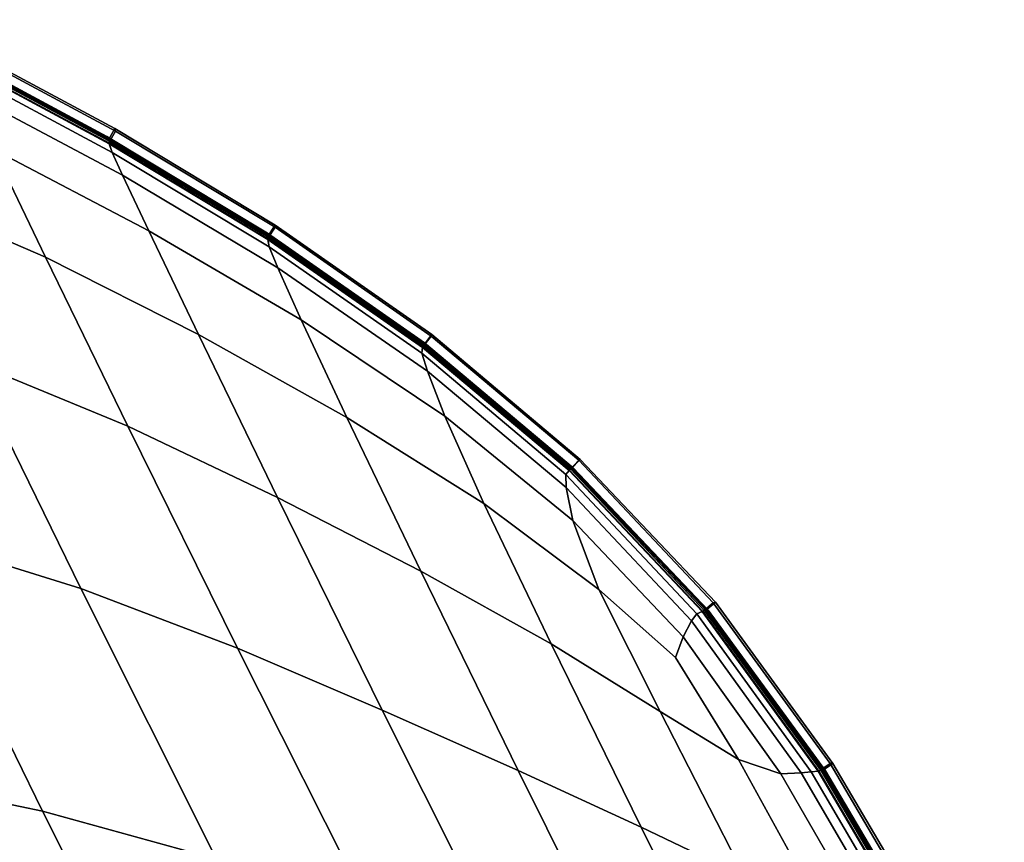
# Model space of a CAD drawing. Header units: centimetres. Extents: x -104 to 38, y 0 to 80.
# Tile 52 of 52: x 19 to 34, y 26 to 38. Entities that reach past the tile are written whole.
import ezdxf

# ---------------------------------------------------------------- set-up
doc = ezdxf.new("R2010")
doc.units = ezdxf.units.CM
doc.layers.add('Layer 01', color=18, linetype='Continuous', true_color=0x000000)

msp = doc.modelspace()

# ---------------------------------------------------------------- meshes
at = {"layer": 'Layer 01'}
mesh = msp.add_polyface(dxfattribs=at)
corners = [(15.947, 34.168, -64.673), (14.753, 36.7, -64.684), (12.036, 37.335, -64.684), (13.158, 34.817, -64.673), (16.474, 37.459, -64.703), (13.998, 38.309, -64.703), (17.246, 35.858, -64.684), (18.412, 37.263, -64.73), (16.061, 38.317, -64.73), (18.817, 36.421, -64.703), (19.579, 34.85, -64.684), (20.703, 36.046, -64.73), (21.086, 35.237, -64.703), (20.551, 36.381, -64.767), (18.246, 37.613, -64.767), (20.507, 36.506, -65.144), (18.186, 37.749, -65.144), (20.503, 36.519, -65.268), (18.181, 37.763, -65.268), (18.181, 37.763, -65.268), (20.503, 36.519, -65.268), (20.602, 36.692, -65.264), (18.269, 37.942, -65.264), (20.591, 36.727, -66.469), (18.253, 37.981, -66.469), (20.492, 36.555, -66.662), (18.164, 37.803, -66.662), (18.165, 37.801, -66.473), (20.492, 36.554, -66.473), (20.485, 36.58, -70.199), (18.153, 37.83, -70.199), (20.476, 36.609, -88.623), (18.139, 37.862, -88.623), (18.144, 37.85, -77.39), (20.479, 36.598, -77.39), (20.475, 36.613, -102.164), (18.138, 37.866, -102.164), (22.818, 35.199, -102.164), (22.818, 35.196, -88.623), (22.819, 35.187, -77.39), (18.153, 37.83, -134.129), (20.485, 36.58, -134.129), (20.492, 36.555, -137.711), (18.164, 37.802, -137.711), (20.492, 36.554, -137.855), (18.165, 37.801, -137.855), (13.158, 34.817, -139.656), (12.036, 37.335, -139.644), (14.753, 36.7, -139.644), (15.947, 34.168, -139.656), (13.998, 38.309, -139.625), (16.474, 37.459, -139.625), (17.246, 35.858, -139.644), (16.061, 38.317, -139.598), (18.412, 37.263, -139.598), (18.817, 36.421, -139.625), (19.579, 34.85, -139.644), (20.703, 36.046, -139.598), (21.086, 35.237, -139.625), (18.246, 37.613, -139.561), (20.551, 36.381, -139.561), (18.185, 37.752, -139.163), (20.506, 36.509, -139.163), (18.181, 37.763, -139.06), (20.503, 36.519, -139.06), (20.503, 36.519, -139.06), (18.181, 37.763, -139.06), (18.269, 37.942, -139.064), (20.602, 36.692, -139.064), (18.253, 37.981, -137.859), (20.591, 36.727, -137.859), (18.144, 37.85, -126.938), (20.479, 36.598, -126.938), (18.139, 37.862, -115.705), (20.476, 36.609, -115.705), (22.818, 35.196, -115.705)]
mesh.append_faces([[corners[k] for k in face] for face in [(0, 1, 2, 3), (4, 5, 1, 6), (7, 8, 4, 9), (9, 4, 6, 10), (11, 7, 9, 12), (13, 14, 7, 11), (15, 16, 14, 13), (17, 18, 16, 15), (19, 20, 21, 22), (23, 24, 22, 21), (25, 26, 27, 28), (29, 30, 26, 25), (31, 32, 33, 34), (34, 33, 30, 29), (35, 36, 32, 31), (37, 35, 31, 38), (38, 31, 34, 39), (40, 41, 42, 43), (43, 42, 44, 45), (46, 47, 48, 49), (50, 51, 52, 48), (53, 54, 55, 51), (51, 55, 56, 52), (54, 57, 58, 55), (59, 60, 57, 54), (61, 62, 60, 59), (63, 64, 62, 61), (65, 66, 67, 68), (69, 70, 68, 67), (45, 44, 70, 69), (71, 72, 41, 40), (72, 71, 73, 74), (74, 73, 36, 35), (75, 74, 35, 37), (28, 27, 24, 23)]])
mesh = msp.add_polyface(dxfattribs=at)
corners = [(20.503, 36.519, -36.896), (18.181, 37.763, -36.896), (18.269, 37.942, -36.9), (20.602, 36.692, -36.9), (18.165, 37.801, -35.691), (20.492, 36.554, -35.691), (20.591, 36.727, -35.695), (18.253, 37.981, -35.695), (15.947, 34.168, 37.492), (14.753, 36.7, 37.48), (12.036, 37.335, 37.48), (13.158, 34.817, 37.492), (18.412, 37.263, 37.434), (16.061, 38.317, 37.434), (16.474, 37.459, 37.461), (18.817, 36.421, 37.461), (20.507, 36.506, 37.02), (18.186, 37.749, 37.02), (18.246, 37.613, 37.397), (20.551, 36.381, 37.397), (13.998, 38.309, 37.461), (17.246, 35.858, 37.48), (19.579, 34.85, 37.48), (20.703, 36.046, 37.434), (21.086, 35.237, 37.461), (20.479, 36.598, 24.774), (18.144, 37.85, 24.774), (18.153, 37.83, 31.965), (20.485, 36.58, 31.965), (20.503, 36.519, 36.896), (18.181, 37.763, 36.896), (20.492, 36.555, 35.502), (18.164, 37.803, 35.502), (18.165, 37.801, 35.691), (20.492, 36.554, 35.691), (20.479, 36.598, -24.774), (18.144, 37.85, -24.774), (18.139, 37.862, -13.541), (20.476, 36.609, -13.541), (20.476, 36.609, 13.541), (18.139, 37.862, 13.541), (20.475, 36.613, 0), (18.138, 37.866, 0), (22.818, 35.196, -13.541), (22.818, 35.199, 0), (22.818, 35.196, 13.541), (22.819, 35.187, 24.774), (18.253, 37.981, 35.695), (20.591, 36.727, 35.695), (20.485, 36.58, -31.965), (18.153, 37.83, -31.965), (18.164, 37.802, -35.547), (20.492, 36.555, -35.547), (18.181, 37.763, 36.896), (20.503, 36.519, 36.896), (20.602, 36.692, 36.9), (18.269, 37.942, 36.9), (18.181, 37.763, -36.896), (20.503, 36.519, -36.896), (20.506, 36.509, -36.999), (18.185, 37.752, -36.999), (16.061, 38.317, -37.434), (18.412, 37.263, -37.434), (18.817, 36.421, -37.461), (16.474, 37.459, -37.461), (20.551, 36.381, -37.397), (18.246, 37.613, -37.397), (20.703, 36.046, -37.434), (21.086, 35.237, -37.461), (19.579, 34.85, -37.48), (17.246, 35.858, -37.48), (13.998, 38.309, -37.461), (14.753, 36.7, -37.48), (13.158, 34.817, -37.492), (12.036, 37.335, -37.48), (15.947, 34.168, -37.492)]
mesh.append_faces([[corners[k] for k in face] for face in [(0, 1, 2, 3), (4, 5, 6, 7), (8, 9, 10, 11), (12, 13, 14, 15), (16, 17, 18, 19), (14, 20, 9, 21), (15, 14, 21, 22), (23, 12, 15, 24), (19, 18, 12, 23), (25, 26, 27, 28), (29, 30, 17, 16), (31, 32, 33, 34), (35, 36, 37, 38), (39, 40, 26, 25), (41, 42, 40, 39), (38, 37, 42, 41), (43, 38, 41, 44), (44, 41, 39, 45), (45, 39, 25, 46), (34, 33, 47, 48), (36, 35, 49, 50), (51, 52, 5, 4), (53, 54, 55, 56), (57, 58, 59, 60), (61, 62, 63, 64), (60, 59, 65, 66), (66, 65, 67, 62), (62, 67, 68, 63), (64, 63, 69, 70), (71, 64, 70, 72), (73, 74, 72, 75), (48, 47, 56, 55), (7, 6, 3, 2), (50, 49, 52, 51), (28, 27, 32, 31)]])
mesh = msp.add_polyface(dxfattribs=at)
corners = [(18.849, 22.734, -64.664), (16.594, 27.379, -64.664), (13.2, 27.846, -64.664), (15.351, 23.157, -64.664), (21.383, 17.708, -64.664), (17.834, 18.025, -64.664), (24.348, 17.356, -64.664), (21.824, 22.216, -64.664), (19.533, 26.766, -64.664), (17.557, 30.803, -64.667), (14.687, 31.453, -64.667), (11.43, 31.912, -64.667), (22.074, 26.064, -64.664), (20.096, 30.016, -64.667), (18.465, 33.34, -64.673), (15.947, 34.168, -64.673), (13.158, 34.817, -64.673), (17.246, 35.858, -64.684), (14.753, 36.7, -64.684), (10.043, 35.242, -64.673), (20.781, 32.383, -64.673), (19.579, 34.85, -64.684), (21.086, 35.237, -64.703), (18.817, 36.421, -64.703), (21.814, 33.722, -64.684), (22.966, 31.344, -64.673), (22.382, 29.144, -64.667), (21.383, 17.708, -139.664), (18.849, 22.734, -139.664), (21.824, 22.216, -139.664), (24.348, 17.356, -139.664), (16.594, 27.379, -139.664), (19.533, 26.766, -139.664), (14.687, 31.453, -139.662), (17.557, 30.803, -139.662), (20.096, 30.016, -139.662), (22.074, 26.064, -139.664), (15.351, 23.157, -139.664), (13.2, 27.846, -139.664), (11.43, 31.912, -139.662), (11.413, 23.417, -139.664), (9.416, 28.102, -139.664), (13.792, 18.238, -139.664), (17.834, 18.025, -139.664), (10.043, 35.242, -139.656), (13.158, 34.817, -139.656), (15.947, 34.168, -139.656), (18.465, 33.34, -139.656), (14.753, 36.7, -139.644), (17.246, 35.858, -139.644), (18.817, 36.421, -139.625), (21.086, 35.237, -139.625), (21.814, 33.722, -139.644), (19.579, 34.85, -139.644), (20.781, 32.383, -139.656), (22.966, 31.344, -139.656), (22.382, 29.144, -139.662), (9.416, 28.102, -64.664), (11.413, 23.417, -64.664), (13.792, 18.238, -64.664)]
mesh.append_faces([[corners[k] for k in face] for face in [(0, 1, 2, 3), (4, 0, 3, 5), (6, 7, 0, 4), (7, 8, 1, 0), (8, 9, 10, 1), (1, 10, 11, 2), (12, 13, 9, 8), (13, 14, 15, 9), (9, 15, 16, 10), (14, 17, 18, 15), (10, 16, 19, 11), (20, 21, 17, 14), (22, 23, 21, 24), (25, 24, 21, 20), (26, 20, 14, 13), (27, 28, 29, 30), (28, 31, 32, 29), (31, 33, 34, 32), (32, 34, 35, 36), (37, 38, 31, 28), (38, 39, 33, 31), (40, 41, 38, 37), (42, 40, 37, 43), (43, 37, 28, 27), (39, 44, 45, 33), (33, 45, 46, 34), (34, 46, 47, 35), (46, 48, 49, 47), (50, 51, 52, 53), (54, 53, 52, 55), (47, 49, 53, 54), (35, 47, 54, 56), (3, 2, 57, 58), (5, 3, 58, 59)]])
mesh = msp.add_polyface(dxfattribs=at)
corners = [(21.383, 17.708, 37.5), (18.849, 22.734, 37.5), (15.351, 23.157, 37.5), (17.834, 18.025, 37.5), (11.413, 23.417, 37.5), (13.792, 18.238, 37.5), (16.594, 27.379, 37.5), (13.2, 27.846, 37.5), (14.687, 31.453, 37.497), (11.43, 31.912, 37.497), (13.158, 34.817, 37.492), (10.043, 35.242, 37.492), (9.416, 28.102, 37.5), (22.382, 29.144, 37.497), (20.781, 32.383, 37.492), (18.465, 33.34, 37.492), (20.096, 30.016, 37.497), (22.074, 26.064, 37.5), (17.557, 30.803, 37.497), (19.533, 26.766, 37.5), (15.947, 34.168, 37.492), (22.966, 31.344, 37.492), (21.814, 33.722, 37.48), (19.579, 34.85, 37.48), (17.246, 35.858, 37.48), (14.753, 36.7, 37.48), (21.824, 22.216, 37.5), (24.348, 17.356, 37.5), (21.086, 35.237, 37.461), (18.817, 36.421, 37.461), (18.817, 36.421, -37.461), (21.086, 35.237, -37.461), (21.814, 33.722, -37.48), (19.579, 34.85, -37.48), (11.43, 31.912, -37.497), (10.043, 35.242, -37.492), (13.158, 34.817, -37.492), (14.687, 31.453, -37.497), (13.2, 27.846, -37.5), (16.594, 27.379, -37.5), (15.351, 23.157, -37.5), (18.849, 22.734, -37.5), (11.413, 23.417, -37.5), (9.416, 28.102, -37.5), (19.533, 26.766, -37.5), (17.557, 30.803, -37.497), (20.096, 30.016, -37.497), (22.074, 26.064, -37.5), (15.947, 34.168, -37.492), (18.465, 33.34, -37.492), (20.781, 32.383, -37.492), (22.382, 29.144, -37.497), (21.824, 22.216, -37.5), (14.753, 36.7, -37.48), (17.246, 35.858, -37.48), (22.966, 31.344, -37.492), (21.383, 17.708, -37.5), (24.348, 17.356, -37.5), (13.792, 18.238, -37.5), (17.834, 18.025, -37.5)]
mesh.append_faces([[corners[k] for k in face] for face in [(0, 1, 2, 3), (3, 2, 4, 5), (1, 6, 7, 2), (6, 8, 9, 7), (8, 10, 11, 9), (2, 7, 12, 4), (13, 14, 15, 16), (17, 16, 18, 19), (16, 15, 20, 18), (21, 22, 23, 14), (14, 23, 24, 15), (15, 24, 25, 20), (18, 20, 10, 8), (19, 18, 8, 6), (26, 19, 6, 1), (27, 26, 1, 0), (28, 29, 23, 22), (30, 31, 32, 33), (34, 35, 36, 37), (38, 34, 37, 39), (40, 38, 39, 41), (42, 43, 38, 40), (44, 45, 46, 47), (45, 48, 49, 46), (46, 49, 50, 51), (41, 39, 44, 52), (39, 37, 45, 44), (37, 36, 48, 45), (48, 53, 54, 49), (49, 54, 33, 50), (50, 33, 32, 55), (56, 41, 52, 57), (58, 42, 40, 59), (59, 40, 41, 56)]])
mesh = msp.add_polyface(dxfattribs=at)
corners = [(22.971, 34.693, -64.73), (20.703, 36.046, -64.73), (21.086, 35.237, -64.703), (23.312, 33.938, -64.703), (22.844, 35.002, -64.767), (20.551, 36.381, -64.767), (22.822, 35.121, -65.268), (20.503, 36.519, -65.268), (20.507, 36.506, -65.144), (22.823, 35.111, -65.144), (20.503, 36.519, -65.268), (22.822, 35.121, -65.268), (22.931, 35.288, -65.265), (20.602, 36.692, -65.264), (22.93, 35.317, -66.469), (20.591, 36.727, -66.469), (22.822, 35.121, -65.268), (25.089, 33.541, -65.268), (25.21, 33.7, -65.265), (25.22, 33.722, -66.469), (22.82, 35.171, -70.199), (20.485, 36.58, -70.199), (20.492, 36.555, -66.662), (22.821, 35.151, -66.662), (20.492, 36.554, -66.473), (22.821, 35.15, -66.473), (25.105, 33.579, -70.199), (25.099, 33.564, -66.662), (25.114, 33.6, -102.164), (22.818, 35.199, -102.164), (22.818, 35.196, -88.623), (25.113, 33.597, -88.623), (22.819, 35.187, -77.39), (25.11, 33.591, -77.39), (20.479, 36.598, -77.39), (22.82, 35.171, -134.129), (25.105, 33.579, -134.129), (25.099, 33.564, -137.711), (22.821, 35.151, -137.711), (20.492, 36.555, -137.711), (22.821, 35.15, -137.855), (20.492, 36.554, -137.855), (20.485, 36.58, -134.129), (20.703, 36.046, -139.598), (22.971, 34.693, -139.598), (23.312, 33.938, -139.625), (21.086, 35.237, -139.625), (20.551, 36.381, -139.561), (22.844, 35.002, -139.561), (20.506, 36.509, -139.163), (22.823, 35.112, -139.163), (20.591, 36.727, -137.859), (22.93, 35.317, -137.859), (22.931, 35.288, -139.064), (20.602, 36.692, -139.064), (22.822, 35.121, -139.06), (20.503, 36.519, -139.06), (25.22, 33.722, -137.859), (25.21, 33.7, -139.063), (25.089, 33.541, -139.06), (20.503, 36.519, -139.06), (22.822, 35.121, -139.06), (25.098, 33.563, -137.855), (22.819, 35.187, -126.938), (20.479, 36.598, -126.938), (20.476, 36.609, -115.705), (22.818, 35.196, -115.705), (25.11, 33.591, -126.938), (25.113, 33.597, -115.705), (25.098, 33.563, -66.473)]
mesh.append_faces([[corners[k] for k in face] for face in [(0, 1, 2, 3), (4, 5, 1, 0), (6, 7, 8, 9), (10, 11, 12, 13), (14, 15, 13, 12), (16, 17, 18, 12), (19, 14, 12, 18), (9, 8, 5, 4), (20, 21, 22, 23), (23, 22, 24, 25), (26, 20, 23, 27), (28, 29, 30, 31), (31, 30, 32, 33), (33, 32, 20, 26), (32, 34, 21, 20), (35, 36, 37, 38), (39, 38, 40, 41), (42, 35, 38, 39), (43, 44, 45, 46), (47, 48, 44, 43), (49, 50, 48, 47), (51, 52, 53, 54), (55, 56, 54, 53), (52, 57, 58, 53), (59, 55, 53, 58), (60, 61, 50, 49), (40, 62, 57, 52), (41, 40, 52, 51), (63, 64, 65, 66), (67, 63, 66, 68), (68, 66, 29, 28), (64, 63, 35, 42), (63, 67, 36, 35), (69, 25, 14, 19), (25, 24, 15, 14)]])
mesh = msp.add_polyface(dxfattribs=at)
corners = [(22.823, 35.111, 37.02), (20.507, 36.506, 37.02), (20.551, 36.381, 37.397), (22.844, 35.002, 37.397), (20.703, 36.046, 37.434), (22.971, 34.693, 37.434), (21.086, 35.237, 37.461), (23.312, 33.938, 37.461), (25.11, 33.591, 24.774), (22.819, 35.187, 24.774), (22.82, 35.171, 31.965), (25.105, 33.579, 31.965), (20.479, 36.598, 24.774), (20.485, 36.58, 31.965), (22.821, 35.151, 35.502), (20.492, 36.555, 35.502), (20.492, 36.554, 35.691), (22.821, 35.15, 35.691), (22.822, 35.121, 36.896), (20.503, 36.519, 36.896), (25.113, 33.597, -13.541), (22.818, 35.196, -13.541), (22.818, 35.199, 0), (25.114, 33.6, 0), (22.818, 35.196, 13.541), (25.113, 33.597, 13.541), (25.11, 33.591, -24.774), (22.819, 35.187, -24.774), (20.479, 36.598, -24.774), (20.476, 36.609, -13.541), (22.82, 35.171, -31.965), (20.485, 36.58, -31.965), (25.105, 33.579, -31.965), (20.503, 36.519, -36.896), (22.822, 35.121, -36.896), (22.823, 35.112, -36.999), (20.506, 36.509, -36.999), (20.492, 36.555, -35.547), (22.821, 35.151, -35.547), (22.821, 35.15, -35.691), (20.492, 36.554, -35.691), (20.503, 36.519, 36.896), (22.822, 35.121, 36.896), (22.931, 35.288, 36.9), (20.602, 36.692, 36.9), (20.591, 36.727, 35.695), (22.93, 35.317, 35.695), (22.844, 35.002, -37.397), (20.551, 36.381, -37.397), (20.703, 36.046, -37.434), (22.971, 34.693, -37.434), (23.312, 33.938, -37.461), (21.086, 35.237, -37.461), (22.822, 35.121, 36.896), (25.089, 33.541, 36.896), (25.21, 33.7, 36.899), (25.098, 33.563, 35.691), (25.22, 33.722, 35.695), (22.93, 35.317, -35.695), (25.22, 33.722, -35.695), (25.211, 33.7, -36.899), (22.931, 35.288, -36.9), (20.591, 36.727, -35.695), (20.602, 36.692, -36.9), (25.098, 33.563, -35.691), (25.089, 33.541, -36.896), (22.822, 35.121, -36.896), (22.822, 35.121, -36.896), (20.503, 36.519, -36.896), (25.099, 33.564, -35.547), (25.099, 33.564, 35.502)]
mesh.append_faces([[corners[k] for k in face] for face in [(0, 1, 2, 3), (3, 2, 4, 5), (5, 4, 6, 7), (8, 9, 10, 11), (9, 12, 13, 10), (14, 15, 16, 17), (18, 19, 1, 0), (20, 21, 22, 23), (23, 22, 24, 25), (26, 27, 21, 20), (27, 28, 29, 21), (25, 24, 9, 8), (28, 27, 30, 31), (27, 26, 32, 30), (33, 34, 35, 36), (37, 38, 39, 40), (41, 42, 43, 44), (17, 16, 45, 46), (36, 35, 47, 48), (49, 50, 51, 52), (48, 47, 50, 49), (53, 54, 55, 43), (56, 17, 46, 57), (57, 46, 43, 55), (46, 45, 44, 43), (58, 59, 60, 61), (62, 58, 61, 63), (39, 64, 59, 58), (65, 66, 61, 60), (67, 68, 63, 61), (40, 39, 58, 62), (31, 30, 38, 37), (30, 32, 69, 38), (10, 13, 15, 14), (11, 10, 14, 70)]])
mesh = msp.add_polyface(dxfattribs=at)
corners = [(24.493, 28.24, -64.667), (22.966, 31.344, -64.673), (20.781, 32.383, -64.673), (22.382, 29.144, -64.667), (25.058, 30.27, -64.673), (23.981, 32.513, -64.684), (21.814, 33.722, -64.684), (26.481, 27.356, -64.667), (26.963, 29.205, -64.675), (25.978, 31.255, -64.686), (23.312, 33.938, -64.703), (21.086, 35.237, -64.703), (25.41, 32.53, -64.704), (25.156, 33.186, -64.731), (22.971, 34.693, -64.73), (27.224, 31.736, -65.144), (25.086, 33.534, -65.144), (25.076, 33.448, -64.767), (27.179, 31.678, -64.767), (27.183, 31.489, -64.731), (27.231, 31.741, -65.268), (25.089, 33.541, -65.268), (25.089, 33.541, -65.268), (22.822, 35.121, -65.268), (22.823, 35.111, -65.144), (22.844, 35.002, -64.767), (25.099, 33.564, -66.662), (22.821, 35.151, -66.662), (22.821, 35.15, -66.473), (25.098, 33.563, -66.473), (27.253, 31.755, -66.662), (27.252, 31.755, -66.473), (27.267, 31.765, -70.199), (25.105, 33.579, -70.199), (27.278, 31.772, -77.39), (25.11, 33.591, -77.39), (25.099, 33.564, -137.711), (27.252, 31.755, -137.711), (27.252, 31.755, -137.855), (25.098, 33.563, -137.855), (25.105, 33.579, -134.129), (27.267, 31.765, -134.129), (22.821, 35.151, -137.711), (22.821, 35.15, -137.855), (25.089, 33.541, -139.06), (27.231, 31.741, -139.06), (27.225, 31.737, -139.163), (25.086, 33.535, -139.163), (27.179, 31.678, -139.561), (25.076, 33.448, -139.561), (27.183, 31.489, -139.597), (25.156, 33.186, -139.597), (22.382, 29.144, -139.662), (20.781, 32.383, -139.656), (22.966, 31.344, -139.656), (24.493, 28.24, -139.662), (25.058, 30.27, -139.655), (26.481, 27.356, -139.661), (21.814, 33.722, -139.644), (23.981, 32.513, -139.644), (25.978, 31.255, -139.642), (26.963, 29.205, -139.653), (23.312, 33.938, -139.625), (25.41, 32.53, -139.624), (21.086, 35.237, -139.625), (22.971, 34.693, -139.598), (22.844, 35.002, -139.561), (22.822, 35.121, -139.06), (25.089, 33.541, -139.06), (22.823, 35.112, -139.163), (25.11, 33.591, -126.938), (27.278, 31.772, -126.938)]
mesh.append_faces([[corners[k] for k in face] for face in [(0, 1, 2, 3), (4, 5, 6, 1), (7, 4, 1, 0), (8, 9, 5, 4), (10, 11, 6, 5), (12, 10, 5, 9), (13, 14, 10, 12), (15, 16, 17, 18), (18, 17, 13, 19), (20, 21, 16, 15), (22, 23, 24, 16), (16, 24, 25, 17), (17, 25, 14, 13), (26, 27, 28, 29), (30, 26, 29, 31), (32, 33, 26, 30), (34, 35, 33, 32), (36, 37, 38, 39), (40, 41, 37, 36), (42, 36, 39, 43), (44, 45, 46, 47), (47, 46, 48, 49), (49, 48, 50, 51), (52, 53, 54, 55), (55, 54, 56, 57), (54, 58, 59, 56), (56, 59, 60, 61), (62, 63, 60, 59), (64, 62, 59, 58), (65, 51, 63, 62), (66, 49, 51, 65), (67, 68, 47, 69), (69, 47, 49, 66), (70, 71, 41, 40)]])
mesh = msp.add_polyface(dxfattribs=at)
corners = [(24.493, 28.24, 37.497), (22.966, 31.344, 37.492), (20.781, 32.383, 37.492), (22.382, 29.144, 37.497), (26.963, 29.205, 37.489), (25.978, 31.255, 37.478), (23.981, 32.513, 37.48), (25.058, 30.27, 37.491), (21.814, 33.722, 37.48), (26.481, 27.356, 37.497), (27.179, 31.678, 37.397), (25.076, 33.448, 37.397), (25.156, 33.186, 37.433), (27.183, 31.489, 37.433), (22.844, 35.002, 37.397), (22.971, 34.693, 37.434), (23.312, 33.938, 37.461), (25.41, 32.53, 37.46), (27.224, 31.736, 37.02), (25.086, 33.534, 37.02), (22.823, 35.111, 37.02), (21.086, 35.237, 37.461), (27.253, 31.755, 35.502), (25.099, 33.564, 35.502), (25.098, 33.563, 35.691), (27.252, 31.755, 35.691), (22.821, 35.151, 35.502), (22.821, 35.15, 35.691), (27.278, 31.772, 24.774), (25.11, 33.591, 24.774), (25.105, 33.579, 31.965), (27.267, 31.765, 31.965), (25.089, 33.541, 36.896), (22.822, 35.121, 36.896), (27.231, 31.741, 36.896), (22.821, 35.151, -35.547), (25.099, 33.564, -35.547), (25.098, 33.563, -35.691), (22.821, 35.15, -35.691), (27.252, 31.755, -35.547), (27.252, 31.755, -35.691), (25.11, 33.591, -24.774), (27.278, 31.772, -24.774), (27.267, 31.765, -31.965), (25.105, 33.579, -31.965), (25.089, 33.541, -36.896), (27.231, 31.741, -36.896), (27.225, 31.737, -36.999), (25.086, 33.535, -36.999), (22.822, 35.121, -36.896), (22.823, 35.112, -36.999), (22.382, 29.144, -37.497), (20.781, 32.383, -37.492), (22.966, 31.344, -37.492), (24.493, 28.24, -37.497), (25.058, 30.27, -37.491), (26.481, 27.356, -37.497), (21.814, 33.722, -37.48), (23.981, 32.513, -37.48), (25.978, 31.255, -37.478), (26.963, 29.205, -37.489), (22.844, 35.002, -37.397), (25.076, 33.448, -37.397), (25.156, 33.186, -37.433), (22.971, 34.693, -37.434), (27.179, 31.678, -37.397), (27.183, 31.489, -37.433), (25.41, 32.53, -37.46), (23.312, 33.938, -37.461), (21.086, 35.237, -37.461)]
mesh.append_faces([[corners[k] for k in face] for face in [(0, 1, 2, 3), (4, 5, 6, 7), (7, 6, 8, 1), (9, 7, 1, 0), (10, 11, 12, 13), (11, 14, 15, 12), (12, 15, 16, 17), (18, 19, 11, 10), (19, 20, 14, 11), (16, 21, 8, 6), (17, 16, 6, 5), (22, 23, 24, 25), (23, 26, 27, 24), (28, 29, 30, 31), (32, 33, 20, 19), (34, 32, 19, 18), (35, 36, 37, 38), (36, 39, 40, 37), (41, 42, 43, 44), (45, 46, 47, 48), (49, 45, 48, 50), (51, 52, 53, 54), (54, 53, 55, 56), (53, 57, 58, 55), (55, 58, 59, 60), (61, 62, 63, 64), (62, 65, 66, 63), (64, 63, 67, 68), (50, 48, 62, 61), (48, 47, 65, 62), (68, 67, 59, 58), (69, 68, 58, 57), (44, 43, 39, 36), (31, 30, 23, 22)]])
mesh = msp.add_polyface(dxfattribs=at)
corners = [(25.089, 33.541, -65.268), (27.231, 31.741, -65.268), (27.368, 31.886, -65.264), (25.21, 33.7, -65.265), (27.389, 31.9, -66.469), (25.22, 33.722, -66.469), (29.177, 29.679, -65.268), (29.331, 29.807, -65.264), (29.361, 29.814, -66.469), (29.089, 29.647, -64.767), (27.179, 31.678, -64.767), (27.183, 31.489, -64.731), (29.011, 29.545, -64.732), (29.167, 29.677, -65.144), (27.224, 31.736, -65.144), (29.177, 29.679, -65.268), (27.231, 31.741, -65.268), (25.156, 33.186, -64.731), (25.41, 32.53, -64.704), (27.279, 31.005, -64.706), (25.978, 31.255, -64.686), (27.661, 30, -64.69), (29.209, 29.686, -66.662), (27.253, 31.755, -66.662), (27.252, 31.755, -66.473), (29.207, 29.686, -66.473), (29.23, 29.691, -70.199), (27.267, 31.765, -70.199), (27.284, 31.777, -88.623), (25.113, 33.597, -88.623), (25.11, 33.591, -77.39), (27.278, 31.772, -77.39), (29.255, 29.697, -88.623), (29.246, 29.695, -77.39), (29.258, 29.698, -102.164), (27.286, 31.778, -102.164), (25.114, 33.6, -102.164), (27.252, 31.755, -137.711), (29.208, 29.686, -137.711), (29.207, 29.686, -137.855), (27.252, 31.755, -137.855), (27.267, 31.765, -134.129), (29.23, 29.691, -134.129), (29.177, 29.679, -139.06), (27.231, 31.741, -139.06), (27.368, 31.886, -139.064), (29.331, 29.807, -139.064), (27.389, 31.9, -137.859), (29.361, 29.814, -137.859), (25.22, 33.722, -137.859), (25.21, 33.7, -139.063), (25.089, 33.541, -139.06), (27.231, 31.741, -139.06), (29.177, 29.679, -139.06), (29.169, 29.677, -139.163), (27.225, 31.737, -139.163), (29.089, 29.647, -139.561), (27.179, 31.678, -139.561), (25.156, 33.186, -139.597), (27.183, 31.489, -139.597), (27.279, 31.005, -139.622), (25.41, 32.53, -139.624), (27.661, 30, -139.638), (25.978, 31.255, -139.642), (25.098, 33.563, -137.855), (27.278, 31.772, -126.938), (25.11, 33.591, -126.938), (25.113, 33.597, -115.705), (27.284, 31.777, -115.705), (29.246, 29.695, -126.938), (29.255, 29.697, -115.705), (25.098, 33.563, -66.473)]
mesh.append_faces([[corners[k] for k in face] for face in [(0, 1, 2, 3), (4, 5, 3, 2), (1, 6, 7, 2), (8, 4, 2, 7), (9, 10, 11, 12), (13, 14, 10, 9), (15, 16, 14, 13), (11, 17, 18, 19), (19, 18, 20, 21), (22, 23, 24, 25), (26, 27, 23, 22), (28, 29, 30, 31), (32, 28, 31, 33), (33, 31, 27, 26), (34, 35, 28, 32), (35, 36, 29, 28), (37, 38, 39, 40), (41, 42, 38, 37), (43, 44, 45, 46), (47, 48, 46, 45), (49, 47, 45, 50), (44, 51, 50, 45), (52, 53, 54, 55), (55, 54, 56, 57), (58, 59, 60, 61), (61, 60, 62, 63), (64, 40, 47, 49), (40, 39, 48, 47), (65, 66, 67, 68), (65, 69, 42, 41), (69, 65, 68, 70), (68, 67, 36, 35), (70, 68, 35, 34), (25, 24, 4, 8), (24, 71, 5, 4)]])
mesh = msp.add_polyface(dxfattribs=at)
corners = [(27.183, 31.489, 37.433), (25.156, 33.186, 37.433), (25.41, 32.53, 37.46), (27.279, 31.005, 37.458), (29.167, 29.677, 37.02), (27.224, 31.736, 37.02), (27.179, 31.678, 37.397), (29.089, 29.647, 37.397), (25.978, 31.255, 37.478), (27.661, 30, 37.474), (29.011, 29.545, 37.432), (29.246, 29.695, 24.774), (27.278, 31.772, 24.774), (27.267, 31.765, 31.965), (29.23, 29.691, 31.965), (29.177, 29.679, 36.896), (27.231, 31.741, 36.896), (29.209, 29.686, 35.502), (27.253, 31.755, 35.502), (27.252, 31.755, 35.691), (29.207, 29.686, 35.691), (27.284, 31.777, -13.541), (25.113, 33.597, -13.541), (25.114, 33.6, 0), (27.286, 31.778, 0), (25.113, 33.597, 13.541), (27.284, 31.777, 13.541), (29.246, 29.695, -24.774), (27.278, 31.772, -24.774), (29.255, 29.697, -13.541), (25.11, 33.591, -24.774), (25.11, 33.591, 24.774), (29.255, 29.697, 13.541), (29.258, 29.698, 0), (29.23, 29.691, -31.965), (27.267, 31.765, -31.965), (27.252, 31.755, -35.547), (29.208, 29.686, -35.547), (29.207, 29.686, -35.691), (27.252, 31.755, -35.691), (27.231, 31.741, -36.896), (29.177, 29.679, -36.896), (29.169, 29.677, -36.999), (27.225, 31.737, -36.999), (27.389, 31.9, 35.695), (29.361, 29.814, 35.695), (27.231, 31.741, 36.896), (29.177, 29.679, 36.896), (29.331, 29.807, 36.9), (27.368, 31.886, 36.9), (25.156, 33.186, -37.433), (27.183, 31.489, -37.433), (27.279, 31.005, -37.458), (25.41, 32.53, -37.46), (29.089, 29.647, -37.397), (27.179, 31.678, -37.397), (27.661, 30, -37.474), (25.978, 31.255, -37.478), (25.089, 33.541, 36.896), (27.231, 31.741, 36.896), (25.21, 33.7, 36.899), (25.098, 33.563, 35.691), (25.22, 33.722, 35.695), (25.22, 33.722, -35.695), (27.389, 31.9, -35.695), (27.368, 31.886, -36.9), (25.211, 33.7, -36.899), (29.361, 29.814, -35.695), (29.331, 29.807, -36.9), (25.098, 33.563, -35.691), (27.231, 31.741, -36.896), (25.089, 33.541, -36.896), (29.177, 29.679, -36.896), (27.231, 31.741, -36.896)]
mesh.append_faces([[corners[k] for k in face] for face in [(0, 1, 2, 3), (4, 5, 6, 7), (3, 2, 8, 9), (7, 6, 0, 10), (11, 12, 13, 14), (15, 16, 5, 4), (17, 18, 19, 20), (21, 22, 23, 24), (24, 23, 25, 26), (27, 28, 21, 29), (28, 30, 22, 21), (26, 25, 31, 12), (32, 26, 12, 11), (33, 24, 26, 32), (29, 21, 24, 33), (28, 27, 34, 35), (36, 37, 38, 39), (40, 41, 42, 43), (20, 19, 44, 45), (46, 47, 48, 49), (50, 51, 52, 53), (43, 42, 54, 55), (53, 52, 56, 57), (58, 59, 49, 60), (19, 61, 62, 44), (44, 62, 60, 49), (45, 44, 49, 48), (63, 64, 65, 66), (64, 67, 68, 65), (69, 39, 64, 63), (70, 71, 66, 65), (39, 38, 67, 64), (72, 73, 65, 68), (35, 34, 37, 36), (14, 13, 18, 17)]])
mesh = msp.add_polyface(dxfattribs=at)
corners = [(28.279, 26.529, -64.669), (26.963, 29.205, -64.675), (25.058, 30.27, -64.673), (26.481, 27.356, -64.667), (29.177, 29.679, -65.268), (30.873, 27.348, -65.268), (31.04, 27.458, -65.263), (29.331, 29.807, -65.264), (31.077, 27.459, -66.468), (29.361, 29.814, -66.469), (29.167, 29.677, -65.144), (30.861, 27.347, -65.144), (30.873, 27.348, -65.268), (29.177, 29.679, -65.268), (29.089, 29.647, -64.767), (30.759, 27.341, -64.767), (29.011, 29.545, -64.732), (30.615, 27.322, -64.731), (27.183, 31.489, -64.731), (27.279, 31.005, -64.706), (28.893, 29.308, -64.707), (27.661, 30, -64.69), (28.777, 29.01, -64.694), (30.316, 27.311, -64.706), (29.699, 27.52, -64.69), (28.556, 28.219, -64.68), (25.978, 31.255, -64.686), (29.209, 29.686, -66.662), (30.911, 27.35, -66.662), (30.937, 27.351, -70.199), (29.23, 29.691, -70.199), (29.207, 29.686, -66.473), (30.91, 27.35, -66.473), (30.967, 27.352, -88.623), (29.255, 29.697, -88.623), (29.246, 29.695, -77.39), (30.956, 27.352, -77.39), (30.971, 27.352, -102.164), (29.258, 29.698, -102.164), (29.208, 29.686, -137.711), (30.911, 27.35, -137.711), (30.91, 27.35, -137.855), (29.207, 29.686, -137.855), (29.23, 29.691, -134.129), (30.937, 27.351, -134.129), (30.873, 27.348, -139.06), (29.177, 29.679, -139.06), (29.331, 29.807, -139.064), (31.04, 27.458, -139.065), (29.361, 29.814, -137.859), (31.077, 27.459, -137.86), (27.179, 31.678, -139.561), (29.089, 29.647, -139.561), (29.011, 29.545, -139.596), (27.183, 31.489, -139.597), (29.169, 29.677, -139.163), (30.863, 27.348, -139.163), (30.759, 27.341, -139.561), (30.615, 27.322, -139.597), (29.177, 29.679, -139.06), (30.873, 27.348, -139.06), (26.481, 27.356, -139.661), (25.058, 30.27, -139.655), (26.963, 29.205, -139.653), (28.279, 26.529, -139.659), (28.893, 29.308, -139.621), (27.279, 31.005, -139.622), (28.777, 29.01, -139.634), (27.661, 30, -139.638), (28.556, 28.219, -139.648), (29.699, 27.52, -139.638), (25.978, 31.255, -139.642), (30.316, 27.311, -139.622), (30.967, 27.352, -115.705), (29.255, 29.697, -115.705), (30.956, 27.352, -126.938), (29.246, 29.695, -126.938)]
mesh.append_faces([[corners[k] for k in face] for face in [(0, 1, 2, 3), (4, 5, 6, 7), (7, 6, 8, 9), (10, 11, 12, 13), (14, 15, 11, 10), (16, 17, 15, 14), (16, 18, 19, 20), (20, 19, 21, 22), (20, 23, 17, 16), (24, 22, 21, 25), (25, 21, 26, 1), (27, 28, 29, 30), (31, 32, 28, 27), (33, 34, 35, 36), (37, 38, 34, 33), (30, 29, 36, 35), (39, 40, 41, 42), (43, 44, 40, 39), (45, 46, 47, 48), (49, 50, 48, 47), (51, 52, 53, 54), (55, 56, 57, 52), (52, 57, 58, 53), (59, 60, 56, 55), (61, 62, 63, 64), (54, 53, 65, 66), (66, 65, 67, 68), (69, 68, 67, 70), (63, 71, 68, 69), (53, 58, 72, 65), (42, 41, 50, 49), (73, 74, 38, 37), (75, 76, 74, 73), (76, 75, 44, 43), (32, 31, 9, 8)]])
mesh = msp.add_polyface(dxfattribs=at)
corners = [(29.089, 29.647, 37.397), (30.759, 27.341, 37.397), (30.861, 27.347, 37.02), (29.167, 29.677, 37.02), (29.011, 29.545, 37.432), (30.615, 27.322, 37.433), (28.893, 29.308, 37.457), (30.316, 27.311, 37.458), (28.279, 26.529, 37.495), (26.963, 29.205, 37.489), (25.058, 30.27, 37.491), (26.481, 27.356, 37.497), (29.699, 27.52, 37.474), (28.777, 29.01, 37.47), (27.661, 30, 37.474), (28.556, 28.219, 37.484), (25.978, 31.255, 37.478), (27.279, 31.005, 37.458), (27.183, 31.489, 37.433), (30.873, 27.348, 36.896), (29.177, 29.679, 36.896), (29.207, 29.686, -35.691), (30.91, 27.35, -35.691), (31.077, 27.459, -35.696), (29.361, 29.814, -35.695), (29.23, 29.691, 31.965), (30.937, 27.351, 31.965), (30.956, 27.352, 24.774), (29.246, 29.695, 24.774), (29.209, 29.686, 35.502), (30.911, 27.35, 35.502), (30.873, 27.348, -36.896), (29.177, 29.679, -36.896), (29.331, 29.807, -36.9), (31.04, 27.458, -36.901), (30.956, 27.352, -24.774), (29.246, 29.695, -24.774), (29.255, 29.697, -13.541), (30.967, 27.352, -13.541), (29.258, 29.698, 0), (30.971, 27.352, 0), (29.255, 29.697, 13.541), (30.967, 27.352, 13.541), (29.169, 29.677, -36.999), (30.863, 27.348, -36.999), (30.759, 27.341, -37.397), (29.089, 29.647, -37.397), (29.011, 29.545, -37.432), (30.615, 27.322, -37.433), (30.316, 27.311, -37.458), (28.893, 29.308, -37.457), (26.481, 27.356, -37.497), (25.058, 30.27, -37.491), (26.963, 29.205, -37.489), (28.279, 26.529, -37.495), (25.978, 31.255, -37.478), (27.661, 30, -37.474), (28.556, 28.219, -37.484), (28.777, 29.01, -37.47), (29.699, 27.52, -37.474), (27.179, 31.678, -37.397), (27.183, 31.489, -37.433), (27.279, 31.005, -37.458), (30.937, 27.351, -31.965), (29.23, 29.691, -31.965), (29.177, 29.679, -36.896), (30.873, 27.348, -36.896), (29.208, 29.686, -35.547), (30.911, 27.35, -35.547), (29.331, 29.807, 36.9), (31.04, 27.458, 36.901), (31.077, 27.459, 35.696), (29.361, 29.814, 35.695), (30.91, 27.35, 35.691), (29.207, 29.686, 35.691), (29.177, 29.679, 36.896), (30.873, 27.348, 36.896)]
mesh.append_faces([[corners[k] for k in face] for face in [(0, 1, 2, 3), (4, 5, 1, 0), (6, 7, 5, 4), (8, 9, 10, 11), (12, 13, 14, 15), (15, 14, 16, 9), (6, 17, 14, 13), (4, 18, 17, 6), (3, 2, 19, 20), (21, 22, 23, 24), (25, 26, 27, 28), (29, 30, 26, 25), (31, 32, 33, 34), (35, 36, 37, 38), (38, 37, 39, 40), (40, 39, 41, 42), (42, 41, 28, 27), (43, 44, 45, 46), (47, 48, 49, 50), (46, 45, 48, 47), (51, 52, 53, 54), (53, 55, 56, 57), (57, 56, 58, 59), (60, 46, 47, 61), (61, 47, 50, 62), (62, 50, 58, 56), (36, 35, 63, 64), (65, 66, 44, 43), (67, 68, 22, 21), (69, 70, 71, 72), (24, 23, 34, 33), (73, 74, 72, 71), (75, 76, 70, 69), (64, 63, 68, 67), (74, 73, 30, 29)]])
mesh = msp.add_polyface(dxfattribs=at)
corners = [(24.335, 21.664, -64.664), (22.074, 26.064, -64.664), (19.533, 26.766, -64.664), (21.824, 22.216, -64.664), (28.777, 29.01, -64.694), (29.699, 27.52, -64.69), (30.316, 27.311, -64.706), (28.893, 29.308, -64.707), (30.932, 25.279, -64.686), (31.644, 25.006, -64.704), (28.556, 28.219, -64.68), (29.793, 25.807, -64.675), (26.963, 29.205, -64.675), (28.279, 26.529, -64.669), (32.221, 22.7, -64.684), (31.175, 23.017, -64.673), (29.798, 23.452, -64.667), (26.481, 27.356, -64.667), (28.155, 23.991, -64.665), (31.423, 20.213, -64.667), (29.989, 20.4, -64.664), (28.793, 16.794, -64.664), (26.474, 21.14, -64.664), (26.786, 17.031, -64.664), (28.335, 20.704, -64.664), (26.311, 24.623, -64.664), (24.304, 25.331, -64.664), (24.493, 28.24, -64.667), (22.382, 29.144, -64.667), (20.096, 30.016, -64.667), (24.348, 17.356, -64.664), (31.175, 23.017, -139.655), (29.793, 25.807, -139.653), (30.932, 25.279, -139.642), (32.221, 22.7, -139.644), (29.798, 23.452, -139.661), (28.279, 26.529, -139.659), (29.989, 20.4, -139.664), (28.155, 23.991, -139.663), (31.423, 20.213, -139.662), (28.335, 20.704, -139.664), (26.311, 24.623, -139.664), (24.493, 28.24, -139.662), (26.481, 27.356, -139.661), (26.474, 21.14, -139.664), (24.304, 25.33, -139.664), (22.382, 29.144, -139.662), (24.335, 21.664, -139.664), (22.074, 26.064, -139.664), (20.096, 30.016, -139.662), (26.786, 17.031, -139.664), (28.793, 16.794, -139.664), (24.348, 17.356, -139.664), (21.824, 22.216, -139.664), (19.533, 26.766, -139.664), (26.963, 29.205, -139.653), (28.556, 28.219, -139.648), (29.699, 27.52, -139.638), (30.316, 27.311, -139.622), (31.644, 25.006, -139.624), (28.893, 29.308, -139.621), (28.777, 29.01, -139.634)]
mesh.append_faces([[corners[k] for k in face] for face in [(0, 1, 2, 3), (4, 5, 6, 7), (5, 8, 9, 6), (8, 5, 10, 11), (11, 10, 12, 13), (14, 8, 11, 15), (15, 11, 13, 16), (16, 13, 17, 18), (19, 16, 18, 20), (21, 22, 0, 23), (24, 25, 26, 22), (22, 26, 1, 0), (25, 27, 28, 26), (26, 28, 29, 1), (18, 17, 27, 25), (20, 18, 25, 24), (23, 0, 3, 30), (31, 32, 33, 34), (35, 36, 32, 31), (37, 38, 35, 39), (40, 41, 38, 37), (41, 42, 43, 38), (38, 43, 36, 35), (44, 45, 41, 40), (45, 46, 42, 41), (47, 48, 45, 44), (48, 49, 46, 45), (50, 47, 44, 51), (52, 53, 47, 50), (53, 54, 48, 47), (36, 55, 56, 32), (32, 56, 57, 33), (58, 59, 33, 57), (60, 58, 57, 61)]])
mesh = msp.add_polyface(dxfattribs=at)
corners = [(24.304, 25.331, 37.5), (22.382, 29.144, 37.497), (20.096, 30.016, 37.497), (22.074, 26.064, 37.5), (28.335, 20.704, 37.5), (26.311, 24.623, 37.5), (26.474, 21.14, 37.5), (24.493, 28.24, 37.497), (24.335, 21.664, 37.5), (19.533, 26.766, 37.5), (21.824, 22.216, 37.5), (28.793, 16.794, 37.5), (26.786, 17.031, 37.5), (24.348, 17.356, 37.5), (28.777, 29.01, 37.47), (29.699, 27.52, 37.474), (30.316, 27.311, 37.458), (28.893, 29.308, 37.457), (30.932, 25.279, 37.478), (31.644, 25.006, 37.46), (31.175, 23.017, 37.491), (29.793, 25.807, 37.489), (28.279, 26.529, 37.495), (29.798, 23.452, 37.497), (28.556, 28.219, 37.484), (26.963, 29.205, 37.489), (26.481, 27.356, 37.497), (28.155, 23.991, 37.499), (32.221, 22.7, 37.48), (29.989, 20.4, 37.5), (31.423, 20.213, 37.497), (22.074, 26.064, -37.5), (20.096, 30.016, -37.497), (22.382, 29.144, -37.497), (24.304, 25.33, -37.5), (24.493, 28.24, -37.497), (26.311, 24.623, -37.5), (26.474, 21.14, -37.5), (28.335, 20.704, -37.5), (24.335, 21.664, -37.5), (21.824, 22.216, -37.5), (19.533, 26.766, -37.5), (24.348, 17.356, -37.5), (26.786, 17.031, -37.5), (28.793, 16.794, -37.5), (30.316, 27.311, -37.458), (31.644, 25.006, -37.46), (30.932, 25.279, -37.478), (29.699, 27.52, -37.474), (28.893, 29.308, -37.457), (28.777, 29.01, -37.47), (28.155, 23.991, -37.499), (26.481, 27.356, -37.497), (28.279, 26.529, -37.495), (29.798, 23.452, -37.497), (29.793, 25.807, -37.489), (31.175, 23.017, -37.491), (26.963, 29.205, -37.489), (28.556, 28.219, -37.484), (29.989, 20.4, -37.5), (32.221, 22.7, -37.48), (31.423, 20.213, -37.497)]
mesh.append_faces([[corners[k] for k in face] for face in [(0, 1, 2, 3), (4, 5, 0, 6), (5, 7, 1, 0), (8, 3, 9, 10), (6, 0, 3, 8), (11, 6, 8, 12), (12, 8, 10, 13), (14, 15, 16, 17), (15, 18, 19, 16), (20, 21, 22, 23), (21, 24, 25, 22), (23, 22, 26, 27), (28, 18, 21, 20), (18, 15, 24, 21), (27, 26, 7, 5), (29, 27, 5, 4), (30, 23, 27, 29), (31, 32, 33, 34), (34, 33, 35, 36), (37, 34, 36, 38), (39, 31, 34, 37), (40, 41, 31, 39), (42, 40, 39, 43), (43, 39, 37, 44), (45, 46, 47, 48), (49, 45, 48, 50), (51, 52, 53, 54), (54, 53, 55, 56), (53, 57, 58, 55), (38, 36, 51, 59), (36, 35, 52, 51), (55, 58, 48, 47), (56, 55, 47, 60), (59, 51, 54, 61)]])
mesh = msp.add_polyface(dxfattribs=at)
corners = [(30.873, 27.348, -65.268), (32.335, 24.864, -65.268), (32.51, 24.96, -65.263), (31.04, 27.458, -65.263), (32.55, 24.959, -66.468), (31.077, 27.459, -66.468), (30.861, 27.347, -65.144), (32.321, 24.865, -65.144), (32.335, 24.864, -65.268), (30.873, 27.348, -65.268), (30.759, 27.341, -64.767), (32.207, 24.872, -64.767), (30.615, 27.322, -64.731), (32.026, 24.905, -64.731), (30.316, 27.311, -64.706), (31.644, 25.006, -64.704), (32.602, 20.11, -64.673), (31.175, 23.017, -64.673), (29.798, 23.452, -64.667), (31.423, 20.213, -64.667), (30.911, 27.35, -66.662), (32.376, 24.863, -66.662), (32.404, 24.862, -70.199), (30.937, 27.351, -70.199), (30.91, 27.35, -66.473), (32.374, 24.863, -66.473), (33.282, 22.418, -64.73), (33.465, 22.383, -64.767), (33.581, 22.377, -65.144), (32.9, 22.511, -64.703), (30.932, 25.279, -64.686), (32.221, 22.7, -64.684), (33.49, 20.06, -64.684), (32.442, 24.861, -102.164), (30.971, 27.352, -102.164), (30.967, 27.352, -88.623), (32.437, 24.861, -88.623), (30.956, 27.352, -77.39), (32.425, 24.862, -77.39), (30.911, 27.35, -137.711), (32.376, 24.863, -137.711), (32.374, 24.863, -137.855), (30.91, 27.35, -137.855), (30.937, 27.351, -134.129), (32.404, 24.862, -134.129), (32.335, 24.864, -139.06), (30.873, 27.348, -139.06), (31.04, 27.458, -139.065), (32.51, 24.96, -139.065), (31.077, 27.459, -137.86), (32.55, 24.959, -137.86), (30.863, 27.348, -139.163), (32.323, 24.865, -139.163), (32.207, 24.872, -139.561), (30.759, 27.341, -139.561), (32.026, 24.905, -139.597), (30.615, 27.322, -139.597), (30.873, 27.348, -139.06), (32.335, 24.864, -139.06), (33.465, 22.383, -139.561), (33.282, 22.418, -139.598), (32.9, 22.511, -139.625), (31.644, 25.006, -139.624), (32.221, 22.7, -139.644), (30.932, 25.279, -139.642), (32.602, 20.11, -139.656), (31.175, 23.017, -139.655), (33.49, 20.06, -139.644), (31.423, 20.213, -139.662), (29.798, 23.452, -139.661), (30.316, 27.311, -139.622), (32.425, 24.862, -126.938), (30.956, 27.352, -126.938), (30.967, 27.352, -115.705), (32.437, 24.861, -115.705)]
mesh.append_faces([[corners[k] for k in face] for face in [(0, 1, 2, 3), (3, 2, 4, 5), (6, 7, 8, 9), (10, 11, 7, 6), (12, 13, 11, 10), (14, 15, 13, 12), (16, 17, 18, 19), (20, 21, 22, 23), (24, 25, 21, 20), (25, 24, 5, 4), (13, 26, 27, 11), (11, 27, 28, 7), (15, 29, 26, 13), (30, 31, 29, 15), (32, 31, 17, 16), (33, 34, 35, 36), (36, 35, 37, 38), (23, 22, 38, 37), (39, 40, 41, 42), (43, 44, 40, 39), (45, 46, 47, 48), (49, 50, 48, 47), (51, 52, 53, 54), (54, 53, 55, 56), (57, 58, 52, 51), (53, 59, 60, 55), (55, 60, 61, 62), (62, 61, 63, 64), (65, 66, 63, 67), (68, 69, 66, 65), (56, 55, 62, 70), (42, 41, 50, 49), (71, 72, 73, 74), (74, 73, 34, 33), (72, 71, 44, 43)]])
mesh = msp.add_polyface(dxfattribs=at)
corners = [(30.316, 27.311, 37.458), (31.644, 25.006, 37.46), (32.026, 24.905, 37.433), (30.615, 27.322, 37.433), (32.9, 22.511, 37.461), (33.282, 22.418, 37.434), (32.207, 24.872, 37.397), (30.759, 27.341, 37.397), (33.465, 22.383, 37.397), (30.932, 25.279, 37.478), (32.221, 22.7, 37.48), (33.581, 22.377, 37.02), (32.321, 24.865, 37.02), (30.861, 27.347, 37.02), (33.49, 20.06, 37.48), (31.175, 23.017, 37.491), (32.602, 20.11, 37.492), (29.798, 23.452, 37.497), (31.423, 20.213, 37.497), (30.911, 27.35, 35.502), (32.376, 24.863, 35.502), (32.404, 24.862, 31.965), (30.937, 27.351, 31.965), (32.335, 24.864, 36.896), (30.873, 27.348, 36.896), (32.425, 24.862, 24.774), (30.956, 27.352, 24.774), (32.335, 24.864, -36.896), (30.873, 27.348, -36.896), (31.04, 27.458, -36.901), (32.51, 24.96, -36.901), (30.91, 27.35, -35.691), (32.374, 24.863, -35.691), (32.55, 24.959, -35.696), (31.077, 27.459, -35.696), (32.437, 24.861, -13.541), (30.967, 27.352, -13.541), (30.971, 27.352, 0), (32.442, 24.861, 0), (30.967, 27.352, 13.541), (32.437, 24.861, 13.541), (32.425, 24.862, -24.774), (30.956, 27.352, -24.774), (30.759, 27.341, -37.397), (32.207, 24.872, -37.397), (32.026, 24.905, -37.433), (30.615, 27.322, -37.433), (33.465, 22.383, -37.397), (33.282, 22.418, -37.434), (31.644, 25.006, -37.46), (30.316, 27.311, -37.458), (32.9, 22.511, -37.461), (30.863, 27.348, -36.999), (32.323, 24.865, -36.999), (32.221, 22.7, -37.48), (30.932, 25.279, -37.478), (32.602, 20.11, -37.492), (31.175, 23.017, -37.491), (33.49, 20.06, -37.48), (31.423, 20.213, -37.497), (29.798, 23.452, -37.497), (30.911, 27.35, -35.547), (32.376, 24.863, -35.547), (32.404, 24.862, -31.965), (30.937, 27.351, -31.965), (30.873, 27.348, -36.896), (32.335, 24.864, -36.896), (31.04, 27.458, 36.901), (32.51, 24.96, 36.901), (32.55, 24.959, 35.696), (31.077, 27.459, 35.696), (30.873, 27.348, 36.896), (32.335, 24.864, 36.896), (32.374, 24.863, 35.691), (30.91, 27.35, 35.691)]
mesh.append_faces([[corners[k] for k in face] for face in [(0, 1, 2, 3), (1, 4, 5, 2), (3, 2, 6, 7), (2, 5, 8, 6), (9, 10, 4, 1), (6, 8, 11, 12), (7, 6, 12, 13), (14, 10, 15, 16), (16, 15, 17, 18), (19, 20, 21, 22), (13, 12, 23, 24), (22, 21, 25, 26), (27, 28, 29, 30), (31, 32, 33, 34), (35, 36, 37, 38), (38, 37, 39, 40), (41, 42, 36, 35), (40, 39, 26, 25), (43, 44, 45, 46), (44, 47, 48, 45), (46, 45, 49, 50), (45, 48, 51, 49), (52, 53, 44, 43), (49, 51, 54, 55), (56, 57, 54, 58), (59, 60, 57, 56), (61, 62, 32, 31), (42, 41, 63, 64), (65, 66, 53, 52), (67, 68, 69, 70), (34, 33, 30, 29), (71, 72, 68, 67), (73, 74, 70, 69), (64, 63, 62, 61), (74, 73, 20, 19)]])

doc.saveas('drawing.dxf')
